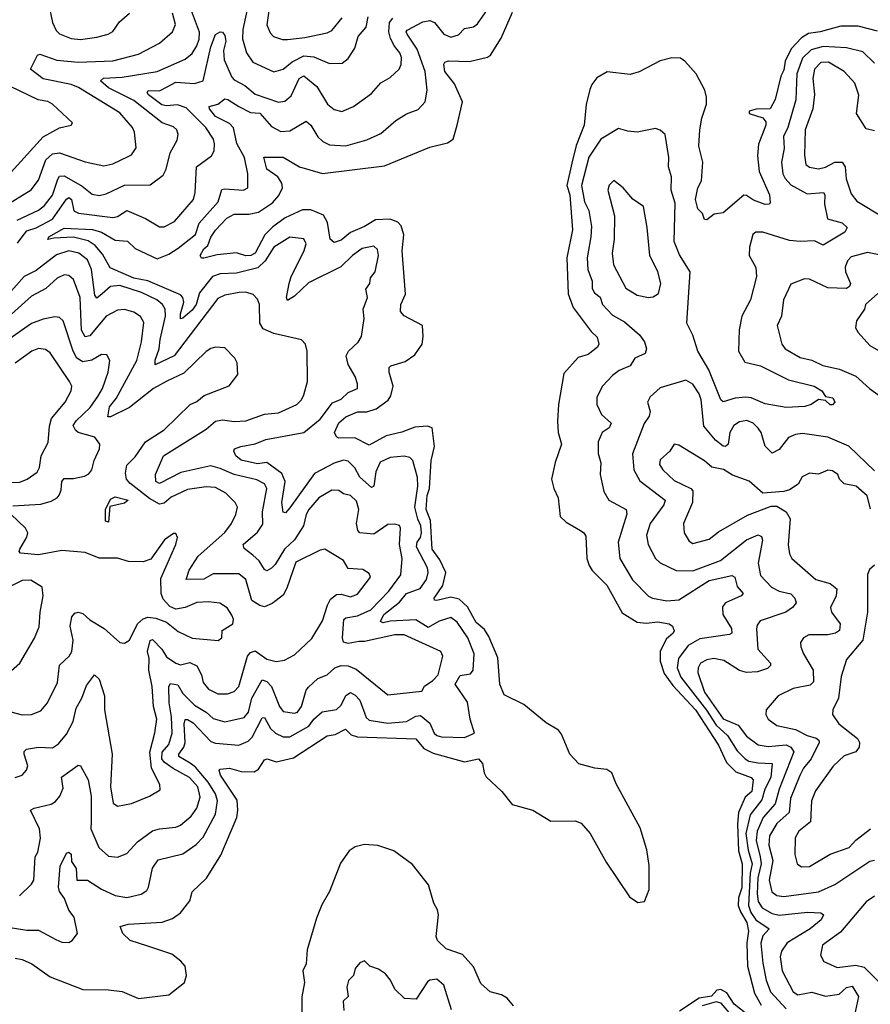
# Model space of a CAD drawing. Extents: x 1954683 to 2060285, y 904798 to 1016299.
# Tile 203 of 256: x 1969104 to 1972757, y 975542 to 979767. Entities that reach past the tile are written whole.
import ezdxf

# ---------------------------------------------------------------- set-up
doc = ezdxf.new("R2010")
doc.units = 0

msp = doc.modelspace()

# ---------------------------------------------------------------- linework, layer by layer
at = {"layer": '0CON10XD'}
for points in [[(1970093.2, 979865), (1970063, 979725), (1970060.5, 979685), (1970078, 979625), (1970106.1, 979585), (1970195, 979542.8), (1970235, 979554.2), (1970274, 979586), (1970325, 979611.3), (1970367.9, 979607.9), (1970435, 979578.9), (1970489.1, 979580.9), (1970515, 979600), (1970543.2, 979645), (1970557.6, 979695), (1970591.5, 979735), (1970601.1, 979778.9)], [(1970182.9, 979865), (1970166, 979745), (1970180.3, 979710.3), (1970194.2, 979695), (1970232.2, 979682.2), (1970255, 979682.2), (1970329.4, 979690.6), (1970425, 979710.4), (1970445, 979720.5), (1970488.9, 979775)], [(1969093.8, 978906.2), (1969185, 978950.2), (1969210.3, 978969.7), (1969245.9, 979014.1), (1969267.8, 979082.2), (1969275, 979095.5), (1969295, 979096.5), (1969372.4, 979052.4), (1969415, 979018.4), (1969445, 979012.2), (1969475, 979019.7), (1969555, 979056.6), (1969665, 979058.5), (1969720, 979100), (1969733.8, 979125), (1969750.7, 979195), (1969780.5, 979249.5), (1969784.6, 979275), (1969778.5, 979295), (1969765, 979307.6), (1969716.2, 979325), (1969595, 979419.7), (1969485, 979474.5), (1969450.9, 979505), (1969464.1, 979515.9), (1969545, 979521), (1969695, 979544.8), (1969815, 979598), (1969845, 979621.5), (1969865, 979654.6), (1969875, 979684.2), (1969876.6, 979713.4), (1969842.6, 979805)], [(1970813.6, 977623.6), (1970800.4, 977675), (1970814.2, 977765), (1970811.8, 977801.8), (1970792.7, 977875), (1970778.9, 977888.9), (1970755, 977894), (1970695, 977888.2), (1970652.3, 977867.7), (1970633.3, 977826.7), (1970625.2, 977764.8), (1970615, 977759.1), (1970565, 977803.8), (1970543.3, 977843.3), (1970515, 977873.2), (1970495, 977876.6), (1970455, 977863.9), (1970370.2, 977819.8), (1970265, 977671.8), (1970245, 977650.6), (1970235, 977653.3), (1970229.5, 977695), (1970244.2, 977785), (1970230.2, 977820.2), (1970165, 977866.9), (1970125, 977860.9), (1970055, 977876.8), (1970031.8, 977895), (1970024, 977915), (1970026.7, 977925), (1970053.8, 977935), (1970115, 977947.5), (1970161.4, 977965), (1970325, 977995.9), (1970395, 978052.8), (1970447.3, 978122.7), (1970485, 978138.8), (1970515, 978167.3), (1970554.3, 978185), (1970555.5, 978205), (1970545, 978236.2), (1970515, 978287.5), (1970506.2, 978325), (1970516.9, 978345), (1970557.1, 978382.9), (1970572.7, 978407.3), (1970583.6, 978485), (1970579.5, 978525), (1970598.5, 978575), (1970590, 978610), (1970607.5, 978635), (1970611.4, 978658.6), (1970630.4, 978685), (1970644.6, 978755), (1970640.6, 978780.6), (1970625, 978794.5), (1970575, 978785.2), (1970533.3, 978755), (1970483.1, 978706.9), (1970345, 978637.5), (1970285, 978580.7), (1970255, 978561.9), (1970250, 978575), (1970261, 978635), (1970270.5, 978665), (1970325, 978772.2), (1970334, 978805), (1970325, 978827.3), (1970263.9, 978833.9), (1970195, 978791.3), (1970158.2, 978731.8), (1970127.2, 978702.8), (1970035, 978679.5), (1969965, 978676.2), (1969932.9, 978665), (1969877, 978595), (1969862.1, 978545), (1969845, 978520), (1969805, 978485.5), (1969795, 978483.1), (1969794.4, 978505), (1969808.5, 978555), (1969805.2, 978575), (1969795, 978586.5), (1969655, 978646), (1969595, 978657.4), (1969492.6, 978702.6), (1969460.5, 978760.5), (1969427.8, 978797.8), (1969398, 978818), (1969335, 978833.6), (1969250.9, 978829.1), (1969225, 978823.3), (1969229.4, 978835), (1969295, 978872.4), (1969417, 978867), (1969455, 978855.4), (1969515, 978821.2), (1969567.3, 978817.3), (1969599.5, 978785), (1969695, 978741.2), (1969745, 978760.2), (1969785, 978787), (1969859.3, 978845), (1969875.7, 978894.3), (1969957.1, 978985), (1969972.2, 979037.8), (1969985, 979041.8), (1970065, 979035.6), (1970084, 979045), (1970083.8, 979105), (1970070, 979175), (1970036.1, 979236.1), (1970022.9, 979302.9), (1970005, 979321.6), (1969945, 979351.6), (1969918.7, 979385), (1969918.1, 979395), (1969955.6, 979404.4), (1969985, 979426.9), (1969997.8, 979425), (1970044.8, 979394.8), (1970095, 979369), (1970135, 979366), (1970185, 979308.2), (1970225, 979286.8), (1970265, 979290), (1970335, 979332), (1970354.7, 979314.7), (1970385, 979264.3), (1970406, 979245), (1970435, 979230), (1970505, 979225.4), (1970595, 979251.1), (1970655, 979279.3), (1970719.5, 979335), (1970765, 979363.6), (1970815, 979381.5), (1970845.4, 979415), (1970853.8, 979465), (1970845.6, 979544.4), (1970811, 979641), (1970767.8, 979705), (1970763.5, 979715), (1970767.8, 979722.2), (1970835, 979757.5), (1970865, 979763), (1970885.2, 979755.2), (1970925, 979705.4), (1970955, 979692.8), (1970988.2, 979701.8), (1971015, 979730), (1971053.3, 979736.7), (1971070.5, 979749.5), (1971135.8, 979844.2)], [(1969226.9, 979843.1), (1969245.3, 979755), (1969260.3, 979720.3), (1969275, 979706.2), (1969325, 979686), (1969365, 979682.4), (1969435, 979691.6), (1969484.7, 979705.3), (1969504, 979716), (1969532.4, 979757.6), (1969575.3, 979794.7)], [(1969038.2, 978965), (1969153.7, 979036.3), (1969185, 979078.9), (1969216.7, 979165), (1969245, 979191.3), (1969275, 979196.2), (1969385, 979156.8), (1969465, 979139.6), (1969505, 979148.5), (1969570.2, 979179.8), (1969585, 979187.5), (1969605, 979217.5), (1969597.3, 979285), (1969589.1, 979305), (1969535, 979366.9), (1969356.5, 979476.6), (1969325, 979489.1), (1969205, 979513.2), (1969150.6, 979555), (1969181.5, 979615), (1969190.4, 979619.6), (1969263.2, 979593.2), (1969355.2, 979585.2), (1969505, 979590.2), (1969615, 979618.8), (1969704.2, 979665.8), (1969760, 979715), (1969773.1, 979746.9), (1969760.7, 979795)], [(1969114.7, 978835.3), (1969135, 978861.5), (1969175, 978873.8), (1969245, 978911.2), (1969305, 978997.3), (1969315, 979003.9), (1969326.7, 978995), (1969337.5, 978947.5), (1969356.5, 978936.5), (1969505, 978918.6), (1969525, 978922.8), (1969565, 978948.9), (1969645, 978914.6), (1969705, 978878.1), (1969725, 978878.1), (1969769.1, 978900.9), (1969850, 978995), (1969858.2, 979025), (1969863.8, 979135), (1969927.3, 979182.7), (1969938.8, 979205), (1969941.3, 979235), (1969936.8, 979255), (1969904.2, 979305), (1969818.8, 979388.8), (1969782, 979402), (1969735, 979397.7), (1969715, 979402), (1969657.5, 979445), (1969652.3, 979455), (1969656.4, 979463.6), (1969705, 979461.9), (1969738.3, 979478.3), (1969775, 979498.3), (1969855, 979492.7), (1969891.8, 979505), (1969925, 979650.5), (1969945, 979703.1), (1969965.4, 979715.4), (1969975, 979713.1), (1969985, 979698.8), (1969989.5, 979675), (1969980, 979635), (1969982.4, 979595), (1970015, 979520.6), (1970025, 979508.8), (1970071.5, 979485), (1970115, 979448.1), (1970215, 979413.4), (1970243.2, 979416.8), (1970269.4, 979440.6), (1970304.2, 979515), (1970325, 979526.5), (1970379.8, 979479.8), (1970425.5, 979405), (1970455, 979381.1), (1970487.1, 979372.9), (1970537.1, 979395), (1970615, 979450.6), (1970654.5, 979495.5), (1970695, 979518.6), (1970733.1, 979555), (1970742.5, 979575), (1970743.6, 979605), (1970736, 979625), (1970713.6, 979653.6), (1970696.2, 979686.2), (1970690.1, 979715), (1970692.4, 979755), (1970706.3, 979773.7)], [(1970035, 978766), (1969952.7, 978757.3), (1969895, 978743.8), (1969885, 978743.8), (1969879.2, 978755), (1969895, 978784), (1969912.1, 978797.9), (1969925, 978833.3), (1969945, 978863.8), (1969994.3, 978915), (1970025, 978931.9), (1970087.6, 978932.4), (1970129.4, 978940.6), (1970189.3, 978980.7), (1970217.8, 979012.2), (1970233.3, 979045), (1970230.6, 979065), (1970212.1, 979092.1), (1970166, 979125), (1970153.3, 979176.7), (1970235, 979176.9), (1970306.2, 979136.2), (1970405, 979107.3), (1970670.7, 979139.3), (1970865, 979220), (1970942, 979238), (1970966.2, 979255), (1970983.5, 979315), (1971005.6, 979415), (1970971.5, 979491.5), (1970930, 979545), (1970925, 979576.7), (1970930, 979585), (1970945, 979590.5), (1971035, 979587.5), (1971113.3, 979606.7), (1971125.5, 979614.5), (1971171.8, 979688.2), (1971220.6, 979799.4)], [(1972788, 979718), (1972705, 979740), (1972630.8, 979739.2), (1972542, 979715), (1972492, 979708), (1972461.4, 979688.6), (1972417.4, 979642.6), (1972390.7, 979589.3), (1972385, 979550.6), (1972372.2, 979525), (1972348.1, 979425), (1972326.2, 979385), (1972267.1, 979382.9), (1972236.7, 979375), (1972236.7, 979365), (1972295.3, 979345.3), (1972308.7, 979328.7), (1972308.8, 979315), (1972277.2, 979232.7), (1972272.7, 979182.7), (1972279.6, 979115), (1972323.5, 979015), (1972327.5, 978982.5), (1972323.9, 978976.1), (1972305, 978974.4), (1972255, 978992.5), (1972225, 979013.3), (1972213.6, 979013.6), (1972125, 978938.5), (1972086.9, 978933.1), (1972055, 978907.5), (1972045, 978910), (1972036.7, 978935), (1972015.8, 978955.8), (1972006.1, 978996.1), (1972015.6, 979045), (1972032.2, 979075), (1972037.5, 979155), (1972020.9, 979225), (1972024.6, 979295), (1972032.9, 979345), (1972053.3, 979405), (1972053.5, 979435), (1972045.6, 979465), (1972008.9, 979535), (1971959.7, 979589.7), (1971941.7, 979601.7), (1971905, 979602.9), (1971855, 979590.9), (1971765, 979544), (1971725, 979531.5), (1971626.5, 979543.5), (1971582.7, 979517.3), (1971561, 979489), (1971553.1, 979466.9), (1971536.2, 979403.8), (1971528.6, 979315), (1971493.2, 979226.8), (1971475, 979151.2), (1971453.2, 979055), (1971467.2, 979015), (1971478.4, 978865), (1971453.2, 978745), (1971460, 978590), (1971481.3, 978531.3), (1971558.3, 978428.3), (1971583.3, 978405), (1971591.1, 978375), (1971585, 978361.4), (1971545, 978330.8), (1971502.6, 978317.4), (1971441.3, 978248.7), (1971418.2, 978115), (1971413.6, 978043.6), (1971416.9, 977995), (1971431.1, 977945), (1971403, 977867), (1971388.5, 977795), (1971397.8, 977755), (1971417.1, 977715), (1971424.6, 977634.6), (1971450.7, 977610.7), (1971512, 977575), (1971526.9, 977565), (1971535, 977550), (1971540, 977455), (1971549.1, 977425), (1971563.1, 977403.1), (1971625, 977340), (1971691, 977221), (1971755, 977181.2), (1971795, 977177.2), (1971845, 977182.9), (1971893.8, 977175), (1971907.1, 977165), (1971914.3, 977145), (1971910, 977135), (1971880.9, 977109.1), (1971854, 977056), (1971854, 977014), (1971871.8, 976961.8), (1971909.1, 976909.1), (1972005.6, 976805), (1972105, 976654.4), (1972140, 976580), (1972179.6, 976539.6), (1972245.6, 976515), (1972254.5, 976505), (1972247.4, 976455), (1972220.1, 976429.9), (1972190.8, 976365), (1972186.8, 976315)], [(1972775, 979580.5), (1972725, 979628.9), (1972655, 979645.7), (1972555, 979652.7), (1972502.3, 979637.7), (1972465, 979601.8), (1972442, 979535), (1972436.4, 979423.6), (1972402.9, 979305), (1972383.9, 979266.1), (1972386.5, 979215), (1972375.2, 979155), (1972381.1, 979105), (1972390.6, 979085), (1972415, 979058.6), (1972485, 979020), (1972555.3, 979025.3), (1972561.2, 979015), (1972560, 978975), (1972572.8, 978912.8), (1972636.2, 978895), (1972657.5, 978875), (1972648, 978855), (1972555, 978800), (1972517.6, 978817.6), (1972455, 978815.3), (1972410.2, 978820.2), (1972295, 978855.4), (1972265, 978855.6), (1972252.9, 978845), (1972238.5, 978791.5), (1972236.8, 978755), (1972265, 978703.1), (1972268, 978665), (1972243, 978565), (1972205.4, 978495), (1972194.2, 978435.8), (1972191.4, 978345), (1972217.8, 978297.8), (1972285, 978281.5), (1972405, 978220.9), (1972515.5, 978195), (1972548.1, 978175), (1972565, 978150), (1972596, 978145), (1972604, 978125), (1972595, 978114.2), (1972585, 978114.2), (1972565, 978132.5), (1972535, 978137.5), (1972502.5, 978115), (1972475, 978107.1), (1972395, 978102.5), (1972305, 978118.1), (1972245, 978143.9), (1972222.8, 978147.2), (1972177.1, 978142.9), (1972125, 978127.7), (1972115, 978135.5), (1972063.3, 978265), (1972016.4, 978345), (1971995, 978413.3), (1971969, 978465), (1971983.2, 978685), (1971938, 978758), (1971914.8, 978814.8), (1971919, 978979), (1971901.6, 979035), (1971902.5, 979092.5), (1971890.8, 979135), (1971891.8, 979175), (1971875.8, 979275), (1971855, 979292.5), (1971835, 979300), (1971755, 979284.4), (1971715, 979288.2), (1971675, 979300.6), (1971600, 979255), (1971547.7, 979177.7)], [(1972775, 979290.4), (1972738.6, 979298.6), (1972698.2, 979365), (1972707.3, 979442.7), (1972690.5, 979495), (1972645, 979544.8), (1972577.5, 979585), (1972545, 979583.5), (1972516.8, 979555), (1972510.6, 979515), (1972516.6, 979446.6), (1972510.5, 979385), (1972477.7, 979295), (1972474.3, 979185.7), (1972480, 979145), (1972495, 979134.7), (1972535, 979127.5), (1972565, 979134.7), (1972605, 979155.8), (1972635.6, 979155.6), (1972648.2, 979135), (1972653.8, 979083.8), (1972675, 979020), (1972698.6, 978988.6), (1972811, 978921)], [(1969067.3, 979112.7), (1969204.5, 979265), (1969275, 979302.3), (1969325.4, 979314.6), (1969331.2, 979325), (1969245, 979404.6), (1969225.6, 979415.6), (1969183.5, 979423.5), (1969065, 979480.3)], [(1971547.7, 979177.7), (1971517.1, 979055), (1971530, 978985), (1971548.4, 978948.4), (1971559.5, 978879.5), (1971557.3, 978835), (1971540.5, 978745), (1971544.4, 978694.4), (1971562.2, 978645), (1971563, 978613), (1971572.5, 978595), (1971596.2, 978576.2), (1971606.8, 978545), (1971649.2, 978499.2), (1971700.7, 978470.7), (1971766.2, 978415), (1971787.1, 978385), (1971795.4, 978355), (1971789.4, 978335), (1971745.3, 978314.7), (1971725, 978282.3), (1971678.4, 978261.6), (1971649.4, 978240.6), (1971606.4, 978195), (1971582.8, 978147.2), (1971582.2, 978115), (1971602.3, 978072.3), (1971643.9, 978035), (1971635.9, 978015), (1971605.4, 977995), (1971587.7, 977955), (1971588.5, 977905), (1971599.2, 977865), (1971597.1, 977815), (1971605.4, 977774.6), (1971612.2, 977742.3), (1971634.7, 977704.7), (1971708.2, 977665), (1971710.7, 977645), (1971674.7, 977525), (1971680.9, 977455), (1971735, 977363.6), (1971805, 977293.6), (1971821.2, 977285), (1971882.6, 977272.6), (1971935, 977278), (1972065, 977360), (1972162, 977382), (1972174.6, 977374.6), (1972184.6, 977335), (1972210.6, 977305), (1972202.5, 977295), (1972134.8, 977265.2), (1972122.8, 977247.2), (1972122.9, 977215), (1972160.5, 977155), (1972162.2, 977135), (1972151.5, 977128.5), (1972025, 977110.2), (1971975, 977082.1), (1971932.8, 977025), (1971927.3, 976985), (1971942.5, 976945), (1972053.8, 976803.8), (1972095, 976739.6), (1972143.8, 976695), (1972185, 976629.1), (1972219.4, 976595), (1972235, 976585.2), (1972275, 976577.6), (1972335.3, 976575), (1972329.1, 976515), (1972304.6, 976465), (1972290.8, 976419.2), (1972240.8, 976355), (1972222.5, 976275), (1972232.6, 976202.6), (1972250.2, 976145), (1972241, 976105), (1972233.7, 975965), (1972243.3, 975935), (1972265, 975904), (1972321.8, 975865), (1972295.1, 975834.9), (1972286.7, 975803.3), (1972295, 975717.5), (1972310.3, 975645), (1972327.8, 975595), (1972395, 975522.4)], [(1971805, 978574.4), (1971825, 978578), (1971847.5, 978592.5), (1971856.7, 978635), (1971844.4, 978685), (1971810, 978755), (1971798.8, 978875), (1971782.5, 978965), (1971736.6, 978996.6), (1971695, 979046), (1971655, 979076.7), (1971635, 979057.5), (1971629.4, 979035), (1971657.8, 978925), (1971656.9, 978825), (1971648.9, 978765), (1971654, 978715), (1971706.5, 978615), (1971755.7, 978584.3), (1971805, 978574.4)], [(1969085, 975739.6), (1969115, 975734.4), (1969155.8, 975715), (1969235, 975660), (1969375, 975605.4), (1969485, 975603.5), (1969545, 975596.2), (1969615, 975566.5), (1969745, 975582.5), (1969811.9, 975635), (1969820, 975665), (1969814.4, 975705), (1969796.8, 975726.8), (1969757.2, 975757.2), (1969655, 975791.8), (1969578.1, 975815), (1969546.9, 975845), (1969536.2, 975875), (1969570, 975885), (1969716.1, 975893.9), (1969760.6, 975909.4), (1969795.4, 975934.6), (1969834.4, 975985), (1969845.5, 976024.5), (1969906.7, 976083.3), (1969968.3, 976181.7), (1970036.1, 976343.9), (1970041.1, 976375), (1970037.5, 976417.5), (1969966.5, 976525), (1969961.1, 976545), (1969965, 976550.8), (1970005, 976555.3), (1970055, 976540.4), (1970110.5, 976539.5), (1970129.5, 976550.5), (1970155, 976591.1), (1970167.5, 976595), (1970205, 976582.5), (1970280.6, 976599.4), (1970425, 976693.6), (1970459.3, 976699.3), (1970503, 976723), (1970528, 976698), (1970555, 976689.2), (1970805, 976681.5), (1970839, 976639), (1970879.5, 976619.5), (1971015, 976582.5), (1971075, 976594.4), (1971092.1, 976575), (1971098.2, 976535), (1971107.7, 976517.7), (1971174.4, 976455), (1971219.2, 976399.2), (1971308, 976375), (1971385, 976328.2), (1971489.1, 976329.1), (1971515, 976319.2), (1971554.4, 976275), (1971622.1, 976152.1), (1971722.9, 976002.9), (1971759.1, 975979.1), (1971786.9, 975983.1), (1971806.9, 976035), (1971807.6, 976137.6), (1971796.9, 976205), (1971768.9, 976298.9), (1971665, 976488), (1971647.5, 976535), (1971625, 976549.2), (1971574.4, 976554.4), (1971505, 976573.3), (1971467.1, 976615), (1971431.5, 976701.5), (1971418, 976718), (1971365, 976750), (1971268.8, 976828.8), (1971185, 976870), (1971165.4, 976915), (1971158, 977028), (1971119.5, 977119.5), (1971100.3, 977150.3), (1971065, 977180), (1971027.2, 977247.2), (1970990.8, 977280.8), (1970955, 977288.2), (1970895, 977274.6), (1970886, 977276), (1970883.8, 977285), (1970920.9, 977339.1), (1970933.8, 977395), (1970909.1, 977449.1), (1970875.5, 977495), (1970868.4, 977618.4), (1970849.1, 977665), (1970853.6, 977725), (1970863.9, 977755), (1970870.5, 977875), (1970884.8, 977935.2), (1970875.6, 978015), (1970855, 978023.3), (1970801.7, 978018.3), (1970745, 977996.4), (1970678.6, 977981.4), (1970605, 977941.5), (1970542.9, 977972.9), (1970475, 977971.5), (1970465, 977977.1), (1970456.4, 977995), (1970475, 978037.7), (1970505, 978062.1), (1970555, 978084.5), (1970595, 978083.6), (1970635, 978097.5), (1970686, 978134), (1970697.4, 978152.6), (1970707.5, 978195), (1970691.5, 978255), (1970691.4, 978275), (1970698.6, 978281.4), (1970759.9, 978300.1), (1970800.7, 978329.3), (1970833.1, 978375), (1970837, 978407), (1970833.3, 978455), (1970755, 978495.6), (1970739.5, 978515), (1970740.8, 978545), (1970760.7, 978589.3), (1970746.5, 978775), (1970753.3, 978843.3), (1970742, 978882), (1970727.7, 978897.7), (1970695, 978910.9), (1970631.7, 978908.3), (1970585, 978879.4), (1970525, 978854.5), (1970485, 978821.1), (1970455, 978810.8), (1970437.5, 978825), (1970426.5, 978896.5), (1970408.2, 978928.2), (1970355, 978950.8), (1970318.3, 978951.7), (1970243.6, 978916.4), (1970191.5, 978878.5), (1970156.8, 978843.2), (1970115, 978764.5), (1970096.2, 978755), (1970075, 978753.8), (1970035, 978766)], [(1969095, 978807.6), (1969114.7, 978835.3)], [(1969103.3, 976006.7), (1969155, 976056.9), (1969164.6, 976075), (1969171.2, 976175), (1969182.5, 976195), (1969194.1, 976255), (1969189.2, 976295), (1969151.4, 976375), (1969166.4, 976383.6), (1969239.6, 976400.4), (1969258.7, 976411.3), (1969276.9, 976435), (1969290.9, 976469.1), (1969283.2, 976516.8), (1969355, 976567.5), (1969365.5, 976565.5), (1969398.2, 976505), (1969411.9, 976435), (1969411.9, 976325), (1969409.3, 976295), (1969444.8, 976214.8), (1969485, 976177.8), (1969525, 976172.5), (1969565, 976189.5), (1969610.9, 976239.1), (1969675, 976285.4), (1969705, 976294.7), (1969775, 976302.4), (1969795, 976310.9), (1969840.6, 976349.4), (1969865, 976383.6), (1969879.5, 976430.5), (1969869.3, 976475), (1969834.1, 976515), (1969763.6, 976553.6), (1969725, 976580.4), (1969714.9, 976595), (1969716.3, 976623.7), (1969744.1, 976655.9), (1969758.9, 976705), (1969756.8, 976775), (1969746.6, 976835), (1969744.8, 976905.2), (1969751.6, 976918.4), (1969782.9, 976912.9), (1969805.4, 976875.4), (1969855, 976825.7), (1969905.3, 976795.3), (1969935, 976767.7), (1969985, 976754.1), (1970067.8, 976772.2), (1970087.5, 976795), (1970101.2, 976855), (1970145, 976933.8), (1970165, 976927), (1970185.6, 976905.6), (1970220.2, 976820.2), (1970235, 976798.2), (1970285, 976790.4), (1970297.1, 976795), (1970315, 976819.5), (1970335, 976889.4), (1970345, 976903.3), (1970385, 976940.3), (1970425, 976956.2), (1970457.3, 976985), (1970485, 976996.1), (1970515, 976994.1), (1970549.6, 976979.6), (1970685, 976869.5), (1970831.2, 976885), (1970842.7, 976907.3), (1970879, 976931), (1970900.8, 976955), (1970921.4, 977035), (1970912, 977055), (1970755, 977126.5), (1970715, 977127.5), (1970585, 977098.7), (1970561.6, 977098.4), (1970515, 977090), (1970495, 977095.8), (1970490.6, 977115), (1970496.4, 977193.6), (1970505, 977200.6), (1970555, 977208.6), (1970612.8, 977235), (1970688.9, 977315), (1970741.6, 977385), (1970746.2, 977455), (1970735.2, 977515), (1970740, 977585), (1970735, 977595.8), (1970715, 977602.5), (1970685, 977600.6), (1970625, 977559.6), (1970564.8, 977564.8), (1970556.2, 977575), (1970550.8, 977605), (1970560, 977665), (1970550.5, 977700.5), (1970525, 977725.3), (1970495, 977732.7), (1970475, 977747.1), (1970445, 977748.2), (1970388.2, 977715), (1970346.6, 977665), (1970335, 977643.1), (1970323.7, 977595), (1970284.2, 977535), (1970240.8, 977495), (1970201.2, 977428.8), (1970185, 977412.7), (1970165, 977401.8), (1970155, 977408.2), (1970132.8, 977445), (1970105, 977468.4), (1970068.2, 977498.2), (1970063.6, 977515), (1970125, 977568.4), (1970148.2, 977601.8), (1970147.4, 977655), (1970165.3, 977755), (1970155.7, 977775.7), (1970122.1, 977792.1), (1970025, 977814.8), (1969965, 977841.6), (1969925, 977852.3), (1969796.5, 977823.5), (1969705, 977776.2), (1969688.9, 977785), (1969687.1, 977815), (1969722, 977895), (1969905, 978010.5), (1969945, 978044.7), (1969975, 978050), (1970025, 978042.7), (1970074.7, 978045.3), (1970155, 978074.1), (1970215, 978079.3), (1970294.3, 978115), (1970314.4, 978135), (1970325, 978156.7), (1970340.5, 978215), (1970339.4, 978345), (1970331.2, 978375), (1970313.9, 978393.9), (1970195, 978420.4), (1970150.4, 978440.4), (1970135.9, 978465), (1970133.6, 978545), (1970125, 978568), (1970107.4, 978587.4), (1970075, 978597.1), (1970046.8, 978596.8), (1969985, 978585.3), (1969955, 978570.4), (1969768.1, 978325), (1969685.8, 978285.8), (1969685.4, 978305.4), (1969703.7, 978355), (1969707, 978395), (1969730.2, 978495), (1969728.6, 978525), (1969717.5, 978545), (1969693.8, 978565), (1969626.7, 978596.7), (1969535, 978626.2), (1969495, 978622.5), (1969458.7, 978591.3), (1969435, 978572.7), (1969427.6, 978585), (1969412.4, 978695), (1969396.2, 978736.2), (1969357.9, 978765), (1969315.5, 978775.5), (1969262.4, 978757.6), (1969175, 978691.1), (1969123.9, 978665), (1969025, 978553.6)], [(1972795, 978757.4), (1972745, 978767.4), (1972675, 978748.8), (1972658.3, 978731.7), (1972649.1, 978705), (1972650.3, 978685), (1972671.8, 978635), (1972667.8, 978622.2), (1972655, 978613.8), (1972575, 978616.3), (1972495.9, 978654.1), (1972474.5, 978655.5), (1972415, 978632.5), (1972383.5, 978565), (1972375.5, 978495), (1972356.5, 978455), (1972377.3, 978375), (1972391.5, 978355), (1972455, 978317.6), (1972505, 978305.3), (1972552.9, 978282.9), (1972625, 978268), (1972695, 978236.7), (1972753.7, 978183.7), (1972815, 978140)], [(1970032.9, 977642.9), (1970040, 977675), (1970030, 977695), (1969988.9, 977735), (1969945, 977759.3), (1969905, 977762.7), (1969825, 977750.3), (1969755, 977718.2), (1969725, 977692.3), (1969705, 977688.1), (1969662.1, 977712.1), (1969577.6, 977777.6), (1969563.3, 977795), (1969559.1, 977820.9), (1969565, 977855.6), (1969599.5, 977890.5), (1969645, 977955.4), (1969725, 978007.3), (1969835.7, 978115), (1969865, 978128.2), (1969895.9, 978154.1), (1970003.6, 978196.4), (1970041.2, 978245), (1970038, 978295), (1970028.8, 978315), (1969985, 978358.6), (1969945, 978361.1), (1969925, 978356.5), (1969905, 978342.7), (1969809.8, 978250.2), (1969735.6, 978215.6), (1969679.6, 978185), (1969576.5, 978103.5), (1969495, 978062.7), (1969483.1, 978063.1), (1969489.4, 978105), (1969518.3, 978141.7), (1969607, 978305), (1969626.7, 978385), (1969637.5, 978467.5), (1969623.2, 978493.2), (1969595, 978512.5), (1969555, 978523.3), (1969525, 978520), (1969475, 978495.3), (1969405, 978409.7), (1969385, 978405.4), (1969370.2, 978435), (1969364.3, 978575), (1969335, 978651.9), (1969315, 978669.1), (1969295, 978671.8), (1969265, 978657.9), (1969216.8, 978613.2), (1969155, 978580), (1969055, 978490.6)], [(1972788.6, 978591.4), (1972736, 978545), (1972732, 978525), (1972698, 978475), (1972693.8, 978445), (1972704, 978425), (1972755, 978368.9), (1972801.3, 978341.3)], [(1969075, 977681.2), (1969195, 977688.4), (1969239.6, 977700.4), (1969265, 977714.5), (1969273.2, 977726.8), (1969282.2, 977747.8), (1969284.8, 977785), (1969295, 977798.5), (1969335, 977797.8), (1969382, 977808), (1969401.7, 977818.3), (1969414.4, 977835), (1969424.7, 977875.3), (1969446.9, 977925), (1969448.1, 977945), (1969426.5, 977975), (1969356, 977996), (1969344.3, 978005), (1969334.7, 978025), (1969346.4, 978045), (1969406.6, 978103.4), (1969440.1, 978149.9), (1969459.8, 978185), (1969484.7, 978255), (1969490.9, 978305), (1969479.2, 978329.2), (1969455, 978330.4), (1969414.5, 978305.5), (1969375, 978298.7), (1969350.4, 978315), (1969333.5, 978345), (1969291.1, 978475), (1969275, 978489.3), (1969255, 978491.8), (1969205, 978482.3), (1969155, 978463.2), (1969045, 978386.4)], [(1969065, 977780.6), (1969105, 977782.5), (1969137.1, 977795), (1969180, 977825), (1969189.6, 977845), (1969196.5, 977895), (1969227.3, 977952.7), (1969232.6, 978022.6), (1969241.2, 978055), (1969300, 978125), (1969326, 978175), (1969328.5, 978195), (1969318.5, 978215), (1969235, 978338.1), (1969215, 978351.8), (1969185.4, 978355.4), (1969156.9, 978345), (1969085, 978292.9)], [(1972775, 977830.4), (1972665, 977937.4), (1972575, 977975.3), (1972465, 977990.7), (1972435, 977987.3), (1972405, 977974.6), (1972365, 977922.9), (1972335, 977907.1), (1972305, 977936.7), (1972287.6, 977995), (1972275, 978014.4), (1972254.4, 978035), (1972226.4, 978046.4), (1972195, 978041.8), (1972170.8, 978025), (1972154.3, 977995), (1972146.2, 977945), (1972135, 977935.9), (1972125, 977937.1), (1972092.2, 977962.2), (1972042.1, 978022.1), (1972030, 978135), (1972022, 978162), (1971995, 978202.5), (1971965, 978220.8), (1971855, 978187.1), (1971811.1, 978148.9), (1971800.5, 978125), (1971810.9, 978085), (1971807.3, 978065), (1971786.1, 978033.9), (1971735.4, 977904.6), (1971742.1, 977835), (1971767.5, 977787.5), (1971876.2, 977705), (1971870.4, 977685), (1971811.8, 977605), (1971795.3, 977555), (1971802.3, 977515), (1971834.5, 977455), (1971855, 977435.6), (1971922.6, 977402.6), (1971995, 977401.9), (1972114, 977446), (1972225, 977535.6), (1972275, 977556.1), (1972289.7, 977549.7), (1972293.7, 977533.7), (1972274.7, 977435), (1972285, 977381.9), (1972332.4, 977332.4), (1972365, 977315.3), (1972415, 977302.7), (1972432.2, 977285), (1972438.1, 977265), (1972423.1, 977245), (1972394.4, 977225), (1972283.3, 977186.7), (1972270.7, 977169.3), (1972267.5, 977152.5), (1972273.3, 977065), (1972328.9, 977005), (1972328.1, 976995), (1972315, 976982.2), (1972271.8, 976968.2), (1972225, 976965.3), (1972195, 976974.1), (1972127.7, 977017.7), (1972085, 977025.3), (1972055, 977020), (1972028.2, 977005), (1972017.2, 976985), (1972015.8, 976965), (1972045, 976881.1), (1972125, 976766.5), (1972189.7, 976739.7), (1972225, 976692.5), (1972275, 976655.2), (1972317.6, 976647.6), (1972395, 976654.5), (1972414.9, 976644.9), (1972428.7, 976625), (1972365.2, 976465), (1972348.7, 976401.3), (1972296.8, 976343.2), (1972270.3, 976285), (1972266, 976245), (1972283.7, 976175), (1972287.9, 976145), (1972273.2, 976085), (1972270.4, 976015), (1972275, 975982.1), (1972292.9, 975955), (1972335, 975931.1), (1972365, 975923.8), (1972487.2, 975937.2), (1972543.9, 975933.9), (1972556.5, 975925), (1972545.5, 975904.5), (1972498.2, 975865), (1972400, 975805), (1972375, 975770), (1972370.3, 975745), (1972377.8, 975685), (1972425, 975595.6), (1972445, 975581.6), (1972505, 975593.2), (1972565, 975575.9), (1972622.7, 975585), (1972655, 975614), (1972679, 975619), (1972706.8, 975575), (1972689.3, 975495)], [(1972757.4, 977667.4), (1972743.6, 977723.6), (1972695.7, 977765.7), (1972645, 977775.3), (1972624.3, 977795), (1972617.1, 977815), (1972595, 977830.5), (1972575, 977833.5), (1972535, 977817.3), (1972495, 977821.1), (1972464.2, 977805), (1972446.7, 977773.3), (1972410.1, 977749.9), (1972385, 977742.1), (1972295, 977734.5), (1972236.9, 977786.9), (1972165, 977812.4), (1972126.4, 977836.4), (1972076.8, 977846.8), (1972045, 977873.8), (1971935, 977940.8), (1971915, 977945.6), (1971896, 977915), (1971855, 977878.5), (1971851.6, 977858.4), (1971866.1, 977835), (1971915, 977789), (1971985.5, 977755), (1971994.7, 977745), (1971993.3, 977695), (1971954.1, 977605), (1971957.5, 977565), (1971978.7, 977528.7), (1971995, 977518.5), (1972065, 977538.1), (1972105, 977569.6), (1972228.8, 977641.2), (1972331.1, 977678.9), (1972355, 977679.2), (1972395, 977655.7), (1972412.7, 977625), (1972404, 977514), (1972409.1, 977475), (1972420, 977455), (1972523.1, 977365), (1972585, 977347.6), (1972613.2, 977325), (1972609.5, 977295), (1972585.4, 977245), (1972590.7, 977225), (1972627.2, 977175), (1972623.8, 977146.2), (1972607.1, 977135), (1972575, 977127.3), (1972493.3, 977126.7), (1972470, 977115), (1972457.5, 977095), (1972458.1, 977075), (1972470, 977045), (1972511.9, 976975), (1972512.3, 976925), (1972498.5, 976911.5), (1972425, 976897.5), (1972361.1, 976865), (1972309.2, 976805), (1972307.5, 976785), (1972318.6, 976765), (1972355, 976737.7), (1972435, 976720.4), (1972485, 976694.7), (1972523.8, 976683.8), (1972535.5, 976675), (1972537.7, 976665), (1972502.6, 976595), (1972469.6, 976555), (1972454.1, 976524.1), (1972414.8, 976425), (1972408.4, 976365), (1972355, 976317.9), (1972324.2, 976265), (1972321.7, 976225), (1972338.1, 976158.1), (1972323.1, 976075), (1972334.2, 976024.2), (1972355, 976008.8), (1972385, 976003.9), (1972535, 976023.9), (1972605, 976055.8), (1972755, 976155.5), (1972775, 976160)], [(1969485, 977610), (1969472.5, 977615), (1969473.3, 977665), (1969495, 977710), (1969515, 977720), (1969570, 977705), (1969555, 977692.5), (1969491.7, 977678.3), (1969485, 977610)], [(1969055, 975872.8), (1969135, 975860), (1969185, 975860), (1969259.5, 975819.5), (1969285, 975807.8), (1969315, 975807.1), (1969330, 975815), (1969352, 975845), (1969337.9, 975915), (1969315.4, 975945), (1969296.2, 975996.2), (1969275.6, 976025.6), (1969271.5, 976045), (1969278.6, 976135), (1969305, 976190), (1969315, 976194), (1969325.5, 976185.5), (1969326.7, 976155), (1969347.5, 976125), (1969350, 976075), (1969395, 976074.1), (1969455.8, 976035.8), (1969515, 976009.1), (1969565, 976000.3), (1969625.3, 976014.7), (1969649.6, 976030.4), (1969657.8, 976045), (1969675, 976125.8), (1969698.6, 976161.4), (1969805, 976187.3), (1969862.8, 976227.2), (1969891.8, 976258.2), (1969945, 976357.8), (1969954.4, 976415), (1969945.2, 976445), (1969913.8, 976495), (1969858.7, 976558.7), (1969836.2, 976576.2), (1969788.3, 976605), (1969787.6, 976615), (1969809.3, 976645), (1969815.2, 976665), (1969810, 976745), (1969815, 976763.8), (1969825, 976764.2), (1969849.8, 976749.8), (1969925, 976669.7), (1969945, 976661.7), (1970045, 976653.7), (1970085, 976671), (1970102.2, 976687.8), (1970145, 976770.4), (1970155, 976772.3), (1970181.8, 976725), (1970202.1, 976705), (1970235, 976689.8), (1970265, 976688.8), (1970345.3, 976735), (1970367.1, 976765), (1970402.6, 976797.4), (1970465, 976806.2), (1970484.3, 976825.7), (1970505, 976866.9), (1970525, 976879.6), (1970545, 976868.7), (1970565, 976847.1), (1970592.7, 976772.7), (1970605, 976760.7), (1970685, 976747.5), (1970765, 976755.9), (1970805, 976777.5), (1970825, 976780.4), (1970865, 976748.6), (1970884.7, 976705), (1970895.6, 976695.6), (1970915, 976690), (1971015, 976687.1), (1971057.1, 976705), (1971038.1, 976765), (1971027.6, 976837.6), (1970974.7, 976915), (1970995, 976952.3), (1971039.8, 976960.2), (1971052, 976975), (1971056, 977045), (1971028.6, 977115), (1970982.2, 977182.2), (1970955, 977201.1), (1970905, 977185.5), (1970858.3, 977158.3), (1970805, 977191.9), (1970695, 977186), (1970665, 977178.1), (1970653.5, 977185), (1970668.2, 977215), (1970735, 977267), (1970765, 977305.2), (1970823.7, 977326.3), (1970851.7, 977365), (1970858.7, 977395), (1970855.9, 977415), (1970808.3, 977505), (1970811.1, 977525), (1970825.4, 977545), (1970829.6, 977565), (1970826.4, 977595), (1970813.6, 977623.6)], [(1969385, 977480), (1969285, 977488.7), (1969185, 977471.2), (1969107.3, 977477.3), (1969102.5, 977485), (1969105.6, 977495), (1969135, 977545.7), (1969139.7, 977565), (1969129.3, 977585), (1969066.5, 977645)], [(1969085, 976514.7), (1969114.7, 976525.3), (1969133.4, 976546.6), (1969140, 976565), (1969123.2, 976615), (1969123.8, 976626.2), (1969133, 976637), (1969184.8, 976645.2), (1969245, 976642.2), (1969270.3, 976659.7), (1969305, 976701.2), (1969334.7, 976755), (1969347.3, 976812.7), (1969371.6, 976855), (1969390.9, 976909.1), (1969425, 976955.8), (1969445, 976937.5), (1969468.4, 976865), (1969468.8, 976805), (1969502, 976615), (1969494.1, 976475), (1969505.7, 976405), (1969525, 976391.4), (1969585, 976402.7), (1969662, 976435), (1969707.9, 976462.1), (1969706.5, 976485), (1969669.8, 976555), (1969663.4, 976623.4), (1969685, 976706), (1969692.7, 976765), (1969679.4, 976819.4), (1969673, 976905), (1969658.3, 976975), (1969660.4, 977025), (1969653.4, 977055), (1969665, 977103.5), (1969675, 977106.8), (1969715.1, 977065.1), (1969735, 977032.2), (1969775, 977005.7), (1969795, 976998.9), (1969835, 977008.1), (1969864.5, 976994.5), (1969885.3, 976955), (1969892.8, 976922.7), (1969915, 976894.6), (1969955, 976874.7), (1969996.4, 976873.6), (1970025, 976884.5), (1970045, 976905.5), (1970082.5, 977035), (1970095, 977051.2), (1970115, 977058.9), (1970165, 977022.3), (1970205, 977012.9), (1970242.1, 977017.9), (1970285, 977041.4), (1970358.3, 977111.7), (1970405, 977187.5), (1970425.6, 977254.4), (1970439.6, 977280.4), (1970465, 977299.6), (1970485, 977302), (1970525, 977290.8), (1970555, 977301.5), (1970610, 977375), (1970605, 977390.8), (1970578, 977408), (1970515, 977412.5), (1970495, 977445.6), (1970415, 977494.3), (1970395, 977490), (1970290.7, 977439.3), (1970252, 977328), (1970235, 977297.7), (1970188.5, 977261.5), (1970155, 977247.6), (1970135, 977252.4), (1970101.7, 977275), (1970075, 977364.4), (1970045, 977389.1), (1969935, 977388.4), (1969895, 977366.8), (1969818.6, 977365), (1969831.9, 977405), (1969871.3, 977465), (1969985, 977566.8), (1970014.5, 977605), (1970032.9, 977642.9)], [(1969045, 976802), (1969115, 976783.6), (1969155, 976785.5), (1969195, 976801.4), (1969224.4, 976835), (1969267.2, 976922.7), (1969275, 976997.1), (1969316.5, 977035), (1969328.5, 977055), (1969333.6, 977105), (1969321.4, 977165), (1969328.4, 977205), (1969340.5, 977219.5), (1969355, 977224.7), (1969375, 977219.1), (1969405, 977192), (1969467.5, 977155), (1969535, 977094.2), (1969555, 977092), (1969575.7, 977105), (1969610, 977175), (1969635, 977196.4), (1969655, 977203.2), (1969688.5, 977198.5), (1969735, 977180.9), (1969785, 977141.1), (1969845, 977112.9), (1969956.6, 977103.4), (1969972, 977115), (1969974.4, 977145.6), (1970019.4, 977175), (1970021.9, 977195), (1970015, 977211.2), (1969995, 977242.5), (1969963.6, 977263.6), (1969915, 977269.2), (1969865, 977265.4), (1969814.7, 977245.2), (1969775, 977238), (1969749, 977249), (1969720.7, 977280.7), (1969711.6, 977305), (1969710.8, 977369.2), (1969775.5, 977515), (1969782.5, 977545), (1969775, 977562.5), (1969765, 977562.5), (1969726, 977535), (1969668, 977452), (1969635, 977440.4), (1969571.3, 977441.3), (1969525, 977455.9), (1969446.1, 977456.1), (1969385, 977480)], [(1972775, 977426), (1972752.7, 977407.3), (1972744.2, 977385.8), (1972744.6, 977225), (1972724.7, 977105), (1972655, 977021.4), (1972631.2, 976948.8), (1972620.9, 976855), (1972596.5, 976805), (1972594.4, 976785), (1972621.5, 976745), (1972702.1, 976682.1), (1972710.4, 976665), (1972708.8, 976645), (1972695.2, 976624.8), (1972645, 976608), (1972596.7, 976563.3), (1972521.7, 976458.3), (1972504.7, 976415), (1972499.7, 976325), (1972449.2, 976285), (1972433.5, 976256.5), (1972433.2, 976185), (1972442.1, 976145), (1972461.9, 976131.9), (1972495, 976132.7), (1972583.8, 976186.2), (1972666.7, 976215), (1972694, 976246), (1972757.6, 976295)], [(1969045, 976952.1), (1969105.6, 977005), (1969167.6, 977112.4), (1969188.3, 977161.7), (1969192.5, 977225), (1969205.8, 977295), (1969201.2, 977331.2), (1969152.4, 977362.4), (1969115, 977360.5), (1969055, 977330)], [(1972186.8, 976315), (1972190.7, 976200.8), (1972207.2, 976145), (1972205, 976041.2), (1972191.2, 975998.8), (1972190, 975965), (1972198.8, 975938.8), (1972226.8, 975893.2), (1972233.1, 975855), (1972227.3, 975805), (1972229.7, 975705), (1972259.8, 975589.8), (1972288.5, 975538.5)], [(1971224.5, 975535), (1971197.7, 975567.7), (1971172.6, 975582.6), (1971125, 975594.5), (1971085, 975630.8), (1971053.1, 975703.1), (1971005.4, 975755.4), (1970935, 975780), (1970898.8, 975815), (1970892.7, 975832.7), (1970902.1, 975925), (1970897.7, 975947.7), (1970882.9, 975975), (1970859.4, 976055), (1970791.2, 976141.2), (1970710.2, 976200.2), (1970642.8, 976222.8), (1970585, 976228.1), (1970545, 976216.9), (1970519.6, 976200.4), (1970482.1, 976147.9), (1970435, 976026.2), (1970401.5, 975968.5), (1970379.4, 975910.6), (1970339.2, 975775), (1970334.5, 975715), (1970320.5, 975685), (1970327.3, 975635), (1970315.9, 975574.1), (1970315.3, 975475)], [(1972774.5, 976005), (1972738.5, 975981.5), (1972629.2, 975850.8), (1972551.8, 975795), (1972542.6, 975752.6), (1972557.5, 975725), (1972615, 975699.3), (1972695, 975709.2), (1972730.5, 975700.5), (1972810.6, 975620.6)], [(1970958.3, 975518.3), (1970925, 975623.8), (1970895, 975650), (1970865, 975645.6), (1970855, 975638.6), (1970806.6, 975563.4), (1970757.1, 975567.1), (1970715, 975607.1), (1970697.1, 975645), (1970675, 975672.9), (1970645, 975692), (1970607.5, 975705), (1970585, 975727.5), (1970565, 975720), (1970544.5, 975695.5), (1970537.1, 975665), (1970515.6, 975644.4), (1970509.4, 975615), (1970515.4, 975575), (1970494, 975555), (1970496.1, 975515)], [(1972301.3, 975441.3), (1972172.9, 975542.9), (1972140.2, 975590.2), (1972115, 975605.5), (1972098.3, 975601.7), (1972075, 975577.1), (1972022.5, 975567.5), (1971938.2, 975511.8)], [(1972175, 975478.1), (1972116.5, 975546.5), (1972095, 975552.6), (1972035, 975535.6)]]:
    msp.add_lwpolyline(points, dxfattribs=at)

doc.saveas('drawing.dxf')
